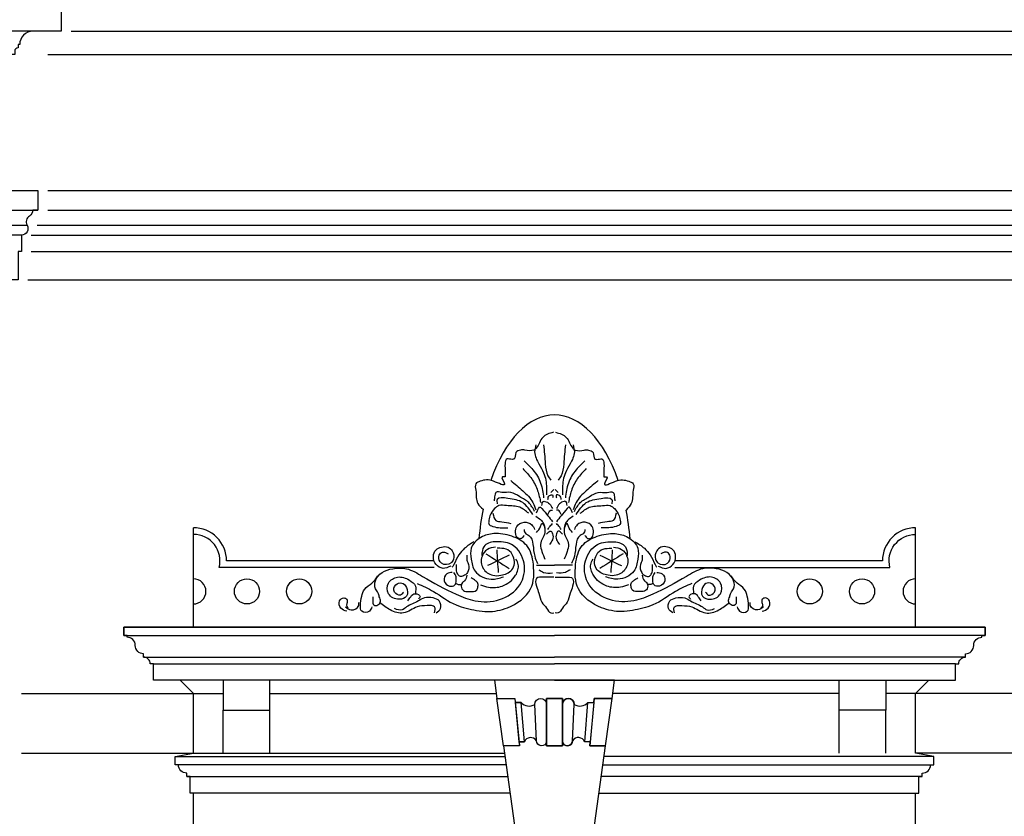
# Model space of a CAD drawing. Extents: x 0 to 286551, y -50 to 581131.
# Tile 121 of 207: x 163039 to 166006, y 559208 to 561610. Entities that reach past the tile are written whole.
import ezdxf

# ---------------------------------------------------------------- set-up
doc = ezdxf.new("R2010")
doc.units = 0
doc.header["$MEASUREMENT"] = 0
for name, color, linetype in [('0.09', 7, 'CONTINUOUS'), ('0.13', 5, 'CONTINUOUS'), ('0.18', 1, 'CONTINUOUS'), ('0.25', 2, 'CONTINUOUS')]:
    doc.layers.add(name, color=color, linetype=linetype)

msp = doc.modelspace()

# ---------------------------------------------------------------- linework, layer by layer
at = {"layer": '0.09'}
for points in [[(164287.5, 559958.2), (163639.6, 559958.2, 0.490314), (163562.1, 560058.2, 0.490314)], [(165013.8, 559958.2), (165661.7, 559958.2, -0.490314), (165739.1, 560058.2, -0.490314)]]:
    msp.add_lwpolyline(points, format="xyb", dxfattribs=at)
for centre in [(163723.7, 559886.3), (163881.1, 559886.3), (165420.1, 559886.3), (165577.5, 559886.3)]:
    msp.add_circle(centre, 37.9, dxfattribs=at)
for centre, start, end in [((163562.1, 559886.3), 270, 90), ((165739.1, 559886.3), 90, 270)]:
    msp.add_arc(centre, 37.9, start, end, dxfattribs=at)
for points, knots in [([(164647.6, 560366.1), (164635.1, 560362.6), (164609.4, 560355.5), (164603.9, 560323.9), (164583.7, 560307.8), (164565.4, 560312.5), (164547.4, 560313.4), (164529.7, 560306.5), (164534, 560281.7), (164517.1, 560285.3), (164504.3, 560287.1), (164499.9, 560266.3), (164502.6, 560251.1), (164501.1, 560238.7), (164503.6, 560229.3), (164484.2, 560236.3), (164514.9, 560194.2), (164457.6, 560226.5), (164436.8, 560222.1), (164408.7, 560211.9), (164416.8, 560183.1), (164411.6, 560154.1), (164429, 560139.8), (164435.3, 560134.7)], [0, 0, 0, 0, 36.059427, 73.904624, 83.500325, 110.371976, 123.807587, 139.280627, 159.312469, 172.74808, 180.425695, 195.038554, 221.899474, 229.574063, 235.329788, 243.007403, 264.88396, 298.404002, 338.710834, 354.184248, 373.370577, 414.071515, 437.12476, 437.12476, 437.12476, 437.12476]), ([(164653.6, 560366.1), (164666.1, 560362.6), (164691.8, 560355.5), (164697.4, 560323.9), (164717.6, 560307.8), (164735.9, 560312.5), (164753.8, 560313.4), (164771.6, 560306.5), (164767.2, 560281.7), (164784.2, 560285.3), (164796.9, 560287.1), (164801.3, 560266.3), (164798.7, 560251.1), (164800.1, 560238.7), (164797.6, 560229.3), (164817.1, 560236.3), (164786.4, 560194.2), (164843.7, 560226.5), (164864.5, 560222.1), (164892.5, 560211.9), (164884.6, 560182.9), (164888.6, 560154.3), (164872.6, 560137.8), (164866.6, 560131.6)], [0, 0, 0, 0, 36.059427, 73.904624, 83.500325, 110.371976, 123.807587, 139.280627, 159.312469, 172.74808, 180.425695, 195.038554, 221.899474, 229.574063, 235.329788, 243.007403, 264.88396, 298.404002, 338.710834, 354.184248, 373.370577, 414.071515, 439.05257, 439.05257, 439.05257, 439.05257]), ([(164594.7, 560328.5), (164592.7, 560321.2), (164587.3, 560301.3), (164602.3, 560272.4), (164621.8, 560240.1), (164627.4, 560206.8), (164626.9, 560184.3), (164626.8, 560177)], [0, 0, 0, 0, 22.157109, 60.320723, 90.750935, 136.564456, 158.384315, 158.384315, 158.384315, 158.384315]), ([(164617.8, 560328.5), (164619.6, 560309.5), (164622.4, 560278.4), (164625.4, 560240), (164636.3, 560226.1), (164639.6, 560221.9)], [0, 0, 0, 0, 57.98625, 94.74123, 110.410506, 110.410506, 110.410506, 110.410506]), ([(164683.4, 560328.5), (164681.7, 560309.5), (164678.8, 560278.4), (164675.9, 560240), (164664.9, 560226.1), (164661.6, 560221.9)], [0, 0, 0, 0, 57.98625, 94.74123, 110.410506, 110.410506, 110.410506, 110.410506]), ([(164706.6, 560328.5), (164708.5, 560321.2), (164713.9, 560301.3), (164699, 560272.4), (164679.4, 560240.1), (164673.8, 560206.8), (164674.3, 560184.3), (164674.5, 560177)], [0, 0, 0, 0, 22.157109, 60.320723, 90.750935, 136.564456, 158.384315, 158.384315, 158.384315, 158.384315]), ([(164554.9, 560256.6), (164564.5, 560246.8), (164583.4, 560227.3), (164601.1, 560191.3), (164606.3, 560166), (164608.8, 560153.9)], [0, 0, 0, 0, 40.939043, 81.122565, 118.168006, 118.168006, 118.168006, 118.168006]), ([(164558.7, 560279.7), (164568.1, 560271.1), (164588.8, 560252.2), (164611.9, 560213.9), (164615.8, 560183.3), (164617.8, 560168)], [0, 0, 0, 0, 38.125891, 84.14069, 129.954211, 129.954211, 129.954211, 129.954211]), ([(164742.5, 560279.7), (164733.1, 560271.1), (164712.4, 560252.2), (164689.4, 560213.9), (164685.4, 560183.3), (164683.4, 560168)], [0, 0, 0, 0, 38.125891, 84.14069, 129.954211, 129.954211, 129.954211, 129.954211]), ([(164746.4, 560256.6), (164736.8, 560246.8), (164717.8, 560227.3), (164700.2, 560191.3), (164694.9, 560166), (164692.4, 560153.9)], [0, 0, 0, 0, 40.939043, 81.122565, 118.168006, 118.168006, 118.168006, 118.168006]), ([(164518.9, 560220.7), (164531, 560210.6), (164555.1, 560190.5), (164584.1, 560162), (164592, 560139.6), (164594.7, 560132.1)], [0, 0, 0, 0, 47.344563, 94.686157, 118.284817, 118.284817, 118.284817, 118.284817]), ([(164782.3, 560220.7), (164770.3, 560210.6), (164746.1, 560190.5), (164717.2, 560162), (164709.2, 560139.6), (164706.6, 560132.1)], [0, 0, 0, 0, 47.344563, 94.686157, 118.284817, 118.284817, 118.284817, 118.284817]), ([(164590.8, 560127), (164585.6, 560136.8), (164575.1, 560156.4), (164546.6, 560170.6), (164520.1, 560188.8), (164496.5, 560181.9), (164472.1, 560189.8), (164470.1, 560171.4), (164469.3, 560163.1), (164468.9, 560159)], [0, 0, 0, 0, 32.39841, 64.801758, 94.665185, 121.629668, 139.605799, 153.006485, 165.905709, 165.905709, 165.905709, 165.905709]), ([(164585.7, 560118), (164576.2, 560131.9), (164557.4, 560159.7), (164519.3, 560165.4), (164474.9, 560171.8), (164477.2, 560154.9), (164477.8, 560150.1)], [0, 0, 0, 0, 47.341594, 94.079156, 126.409885, 139.245027, 139.245027, 139.245027, 139.245027]), ([(164630.6, 560162.9), (164631.1, 560167.9), (164631.8, 560176.2), (164647.4, 560179.4), (164645.6, 560171.8), (164644.8, 560168)], [0, 0, 0, 0, 13.824711, 22.904238, 31.888954, 31.888954, 31.888954, 31.888954]), ([(164670.6, 560162.9), (164670.2, 560167.9), (164669.4, 560176.2), (164653.9, 560179.4), (164655.6, 560171.8), (164656.5, 560168)], [0, 0, 0, 0, 13.824711, 22.904238, 31.888954, 31.888954, 31.888954, 31.888954]), ([(164710.4, 560127), (164715.6, 560136.8), (164726.1, 560156.4), (164754.7, 560170.6), (164781.2, 560188.8), (164804.8, 560181.9), (164829.2, 560189.8), (164831.2, 560171.4), (164832, 560163.1), (164832.4, 560159)], [0, 0, 0, 0, 32.39841, 64.801758, 94.665185, 121.629668, 139.605799, 153.006485, 165.905709, 165.905709, 165.905709, 165.905709]), ([(164715.5, 560118), (164725, 560131.9), (164743.8, 560159.7), (164781.9, 560165.4), (164826.3, 560171.8), (164824.1, 560154.9), (164823.4, 560150.1)], [0, 0, 0, 0, 47.341594, 94.079156, 126.409885, 139.245027, 139.245027, 139.245027, 139.245027]), ([(164572.9, 560121.8), (164564.2, 560129), (164545, 560145), (164512.1, 560143), (164484.5, 560148.4), (164466.8, 560134), (164455.5, 560116.9), (164452.6, 560100.8), (164451.3, 560087.1), (164468.1, 560080.3), (164486.8, 560077.6), (164502.1, 560078), (164509.9, 560078.2)], [0, 0, 0, 0, 32.403347, 72.537582, 95.65012, 111.321352, 137.313793, 155.691253, 160.825349, 176.496928, 198.66229, 221.774541, 221.774541, 221.774541, 221.774541]), ([(164596, 560123.1), (164600, 560132.9), (164605, 560145.2), (164618.2, 560129.3), (164629.4, 560115.9), (164640, 560102.2), (164644.8, 560096.1)], [0, 0, 0, 0, 21.054405, 26.500805, 54.771954, 77.627722, 77.627722, 77.627722, 77.627722]), ([(164612.7, 560144.9), (164613.2, 560150.8), (164613.9, 560158.4), (164626.1, 560157.6), (164637.1, 560150.9), (164642.2, 560141), (164644.8, 560135.9)], [0, 0, 0, 0, 13.824818, 17.676764, 33.764079, 50.501041, 50.501041, 50.501041, 50.501041]), ([(164688.6, 560144.9), (164688, 560150.8), (164687.3, 560158.4), (164675.1, 560157.6), (164664.1, 560150.9), (164659.1, 560141), (164656.5, 560135.9)], [0, 0, 0, 0, 13.824818, 17.676764, 33.764079, 50.501041, 50.501041, 50.501041, 50.501041]), ([(164705.3, 560123.1), (164701.3, 560132.9), (164696.3, 560145.2), (164683, 560129.3), (164671.8, 560115.9), (164661.2, 560102.2), (164656.5, 560096.1)], [0, 0, 0, 0, 21.054405, 26.500805, 54.771954, 77.627722, 77.627722, 77.627722, 77.627722]), ([(164728.4, 560121.8), (164737, 560129), (164756.3, 560145), (164789.2, 560143), (164816.7, 560148.4), (164834.4, 560134), (164845.8, 560116.9), (164848.7, 560100.8), (164850, 560087.1), (164833.2, 560080.3), (164814.5, 560077.6), (164799.1, 560078), (164791.3, 560078.2)], [0, 0, 0, 0, 32.403347, 72.537582, 95.65012, 111.321352, 137.313793, 155.691253, 160.825349, 176.496928, 198.66229, 221.774541, 221.774541, 221.774541, 221.774541]), ([(164465, 560121.8), (164466.6, 560112.9), (164469.5, 560097), (164495.9, 560096.6), (164510.3, 560093.1), (164518.9, 560091)], [0, 0, 0, 0, 23.59855, 41.982431, 69.431335, 69.431335, 69.431335, 69.431335]), ([(164594.7, 560112.8), (164604.1, 560106.5), (164619, 560096.6), (164620.9, 560079.4), (164621.7, 560073)], [0, 0, 0, 0, 31.784939, 50.162399, 50.162399, 50.162399, 50.162399]), ([(164630.6, 560118), (164632.8, 560123.9), (164635.7, 560131.7), (164643, 560131), (164644.8, 560130.8)], [0, 0, 0, 0, 15.669276, 20.805396, 20.805396, 20.805396, 20.805396]), ([(164670.6, 560118), (164668.4, 560123.9), (164665.6, 560131.7), (164658.3, 560131), (164656.5, 560130.8)], [0, 0, 0, 0, 15.669276, 20.805396, 20.805396, 20.805396, 20.805396]), ([(164706.6, 560112.8), (164697.1, 560106.5), (164682.2, 560096.6), (164680.3, 560079.4), (164679.6, 560073)], [0, 0, 0, 0, 31.784939, 50.162399, 50.162399, 50.162399, 50.162399]), ([(164836.2, 560121.8), (164834.6, 560112.9), (164831.7, 560097), (164805.3, 560096.6), (164790.9, 560093.1), (164782.3, 560091)], [0, 0, 0, 0, 23.59855, 41.982431, 69.431335, 69.431335, 69.431335, 69.431335]), ([(164558.7, 560055.1), (164556.7, 560051.4), (164553, 560044.8), (164536.9, 560045), (164531.4, 560064.1), (164535.2, 560085.4), (164558.1, 560098.8), (164582.1, 560090.8), (164588.3, 560078.2), (164590.8, 560073)], [0, 0, 0, 0, 11.835519, 20.823584, 40.915474, 59.292994, 84.615383, 108.976935, 125.713742, 125.713742, 125.713742, 125.713742]), ([(164596, 560064.1), (164600.8, 560069.1), (164607.8, 560076.3), (164614.5, 560101.6), (164626.8, 560062.4), (164613.1, 560047.4), (164606.8, 560026.8), (164612.4, 560005.2), (164618.5, 559990.8), (164621.7, 559983.2)], [0, 0, 0, 0, 22.085444, 31.861057, 60.2741, 79.825148, 98.514002, 120.671253, 145.46136, 145.46136, 145.46136, 145.46136]), ([(164630.6, 560073), (164633.4, 560077.5), (164637.4, 560084.1), (164643, 560089.3), (164644.8, 560091)], [0, 0, 0, 0, 15.669276, 22.931415, 22.931415, 22.931415, 22.931415]), ([(164670.6, 560073), (164667.8, 560077.5), (164663.8, 560084.1), (164658.2, 560089.3), (164656.5, 560091)], [0, 0, 0, 0, 15.669276, 22.931415, 22.931415, 22.931415, 22.931415]), ([(164705.3, 560064.1), (164700.5, 560069.1), (164693.5, 560076.3), (164686.8, 560101.6), (164674.4, 560062.4), (164688.1, 560047.4), (164694.4, 560026.8), (164688.8, 560005.2), (164682.8, 559990.8), (164679.6, 559983.2)], [0, 0, 0, 0, 22.085444, 31.861057, 60.2741, 79.825148, 98.514002, 120.671253, 145.46136, 145.46136, 145.46136, 145.46136]), ([(164742.5, 560055.1), (164744.6, 560051.4), (164748.3, 560044.8), (164764.3, 560045), (164769.8, 560064.1), (164766.1, 560085.4), (164743.2, 560098.8), (164719.1, 560090.8), (164712.9, 560078.2), (164710.4, 560073)], [0, 0, 0, 0, 11.835519, 20.823584, 40.915474, 59.292994, 84.615383, 108.976935, 125.713742, 125.713742, 125.713742, 125.713742]), ([(164236.6, 559910.4), (164253.2, 559902.8), (164293.9, 559884.1), (164347, 559842.4), (164405.5, 559830.2), (164458, 559822.9), (164518.8, 559835.4), (164588.6, 559883.7), (164590.3, 559963), (164575.3, 560027.8), (164521.8, 560055.2), (164472.3, 560064.2), (164426.7, 560052.1), (164394.7, 560021.3), (164399.4, 559981.8), (164407.6, 559939.3), (164455.3, 559917.5), (164485.1, 559926.5), (164497.3, 559930.2)], [0, 0, 0, 0, 54.631718, 134.441696, 198.222036, 230.987026, 292.59813, 382.717753, 456.442435, 516.767863, 570.043507, 624.181093, 665.415236, 709.080597, 741.646627, 779.532665, 834.164383, 872.045697, 872.045697, 872.045697, 872.045697]), ([(164558.7, 560073), (164559.7, 560068.1), (164561.4, 560059.5), (164580.4, 560053.7), (164587.5, 560025), (164587.6, 559995.9), (164596.4, 559977.6), (164599.8, 559970.4)], [0, 0, 0, 0, 13.824711, 24.175916, 54.03193, 90.335565, 113.934115, 113.934115, 113.934115, 113.934115]), ([(164626.8, 560058.9), (164631.4, 560064.2), (164638.7, 560072.7), (164647.1, 560056.9), (164646.6, 560042), (164639.3, 560032.6), (164635.8, 560028.1)], [0, 0, 0, 0, 15.671579, 24.928406, 42.897645, 59.634606, 59.634606, 59.634606, 59.634606]), ([(164674.5, 560058.9), (164669.9, 560064.2), (164662.5, 560072.7), (164654.1, 560056.9), (164654.6, 560042), (164661.9, 560032.6), (164665.5, 560028.1)], [0, 0, 0, 0, 15.671579, 24.928406, 42.897645, 59.634606, 59.634606, 59.634606, 59.634606]), ([(164742.5, 560073), (164741.5, 560068.1), (164739.8, 560059.5), (164720.8, 560053.7), (164713.7, 560025), (164713.6, 559995.9), (164704.9, 559977.6), (164701.4, 559970.4)], [0, 0, 0, 0, 13.824711, 24.175916, 54.03193, 90.335565, 113.934115, 113.934115, 113.934115, 113.934115]), ([(165064.6, 559910.4), (165048.1, 559902.8), (165007.3, 559884.1), (164954.2, 559842.4), (164895.7, 559830.2), (164843.3, 559822.9), (164782.4, 559835.4), (164712.6, 559883.7), (164710.9, 559963), (164725.9, 560027.8), (164779.5, 560055.2), (164828.9, 560064.2), (164874.5, 560052.1), (164906.5, 560021.3), (164901.9, 559981.8), (164893.6, 559939.3), (164845.9, 559917.5), (164816.2, 559926.5), (164804, 559930.2)], [0, 0, 0, 0, 54.631718, 134.441696, 198.222036, 230.987026, 292.59813, 382.717753, 456.442435, 516.767863, 570.043507, 624.181093, 665.415236, 709.080597, 741.646627, 779.532665, 834.164383, 872.045697, 872.045697, 872.045697, 872.045697]), ([(164102.8, 559869.7), (164102.8, 559866), (164102.7, 559858.1), (164103.4, 559842.9), (164120.1, 559843.7), (164128.8, 559856.7), (164121.9, 559869.2), (164120.1, 559882.8), (164107, 559895.7), (164109, 559922.4), (164130.1, 559946.4), (164165.1, 559956.5), (164209.6, 559958.3), (164270.6, 559919.8), (164336.7, 559884.1), (164414.4, 559852.7), (164486.8, 559854.8), (164552.7, 559897.5), (164567.5, 559970.4), (164533.8, 560030.2), (164481.9, 560038.6), (164440.5, 560032.4), (164431.3, 560007.4), (164431.9, 559996.1), (164432.1, 559991.8)], [0, 0, 0, 0, 11.630683, 24.892103, 36.527285, 50.726133, 63.987553, 76.130656, 91.297074, 115.721548, 147.15093, 181.743463, 222.466745, 276.588468, 391.083915, 451.427903, 524.812861, 600.6821, 667.059594, 729.69958, 781.065267, 818.96335, 840.347362, 853.141152, 853.141152, 853.141152, 853.141152]), ([(164337.9, 559962.8), (164330.2, 559959), (164314.8, 559951.5), (164290.6, 559966.1), (164282.6, 559990.2), (164291, 560013), (164310.2, 560020.8), (164329.9, 560022.7), (164345.9, 560007), (164348.9, 559986.9), (164337.7, 559966), (164307.9, 559964.5), (164298.1, 559989.3), (164308.1, 560005.5), (164321.1, 560004.3), (164327.1, 560001.3), (164329.7, 560000)], [0, 0, 0, 0, 24.294485, 48.250506, 73.997236, 95.381357, 113.591873, 133.371654, 150.665849, 175.338488, 188.903497, 218.014841, 240.478661, 254.677509, 266.312691, 275.173194, 275.173194, 275.173194, 275.173194]), ([(164407.7, 560036), (164398, 560029.9), (164380.9, 560019.1), (164359.6, 559995.6), (164351.2, 559974.1), (164344.1, 559962), (164342.5, 559959.3)], [0, 0, 0, 0, 34.21591, 60.589111, 93.364769, 102.742658, 102.742658, 102.742658, 102.742658]), ([(164472.8, 560019.8), (164464.2, 560018.4), (164446.5, 560015.7), (164427.1, 559989.9), (164430.5, 559953), (164460.6, 559932.4), (164493.1, 559933.9), (164521.3, 559944.5), (164532, 559970.8), (164527.5, 559993.7), (164512.1, 560014.9), (164491.1, 560016.4), (164480.2, 560016.3), (164477.5, 560016.3)], [0, 0, 0, 0, 25.411084, 51.937047, 88.160776, 123.99939, 148.433186, 184.854475, 206.238416, 227.462763, 253.080897, 277.953929, 286.098528, 286.098528, 286.098528, 286.098528]), ([(165198.4, 559869.7), (165198.5, 559866), (165198.5, 559858.1), (165197.8, 559842.9), (165181.1, 559843.7), (165172.4, 559856.7), (165179.3, 559869.2), (165181.1, 559882.8), (165194.3, 559895.7), (165192.3, 559922.4), (165171.2, 559946.4), (165136.1, 559956.5), (165091.7, 559958.3), (165030.7, 559919.8), (164964.5, 559884.1), (164886.9, 559852.7), (164814.5, 559854.8), (164748.6, 559897.5), (164733.7, 559970.4), (164767.5, 560030.2), (164819.3, 560038.6), (164860.8, 560032.4), (164870, 560007.4), (164869.4, 559996.1), (164869.1, 559991.8)], [0, 0, 0, 0, 11.630683, 24.892103, 36.527285, 50.726133, 63.987553, 76.130656, 91.297074, 115.721548, 147.15093, 181.743463, 222.466745, 276.588468, 391.083915, 451.427903, 524.812861, 600.6821, 667.059594, 729.69958, 781.065267, 818.96335, 840.347362, 853.141152, 853.141152, 853.141152, 853.141152]), ([(164828.4, 560019.8), (164837, 560018.4), (164854.7, 560015.7), (164874.1, 559989.9), (164870.7, 559953), (164840.6, 559932.4), (164808.2, 559933.9), (164779.9, 559944.5), (164769.3, 559970.8), (164773.7, 559993.7), (164789.2, 560014.9), (164810.1, 560016.4), (164821.1, 560016.3), (164823.8, 560016.3)], [0, 0, 0, 0, 25.411084, 51.937047, 88.160776, 123.99939, 148.433186, 184.854475, 206.238416, 227.462763, 253.080897, 277.953929, 286.098528, 286.098528, 286.098528, 286.098528]), ([(164893.6, 560036), (164903.2, 560029.9), (164920.3, 560019.1), (164941.7, 559995.6), (164950, 559974.1), (164957.1, 559962), (164958.7, 559959.3)], [0, 0, 0, 0, 34.21591, 60.589111, 93.364769, 102.742658, 102.742658, 102.742658, 102.742658]), ([(164963.4, 559962.8), (164971.1, 559959), (164986.4, 559951.5), (165010.7, 559966.1), (165018.6, 559990.2), (165010.2, 560013), (164991.1, 560020.8), (164971.4, 560022.7), (164955.3, 560007), (164952.3, 559986.9), (164963.6, 559966), (164993.3, 559964.5), (165003.1, 559989.3), (164993.1, 560005.5), (164980.2, 560004.3), (164974.1, 560001.3), (164971.5, 560000)], [0, 0, 0, 0, 24.294485, 48.250506, 73.997236, 95.381357, 113.591873, 133.371654, 150.665849, 175.338488, 188.903497, 218.014841, 240.478661, 254.677509, 266.312691, 275.173194, 275.173194, 275.173194, 275.173194]), ([(164386.7, 559995.3), (164386.2, 559990.2), (164385.1, 559980.4), (164394.4, 559964.6), (164391.7, 559945.5), (164380, 559934), (164367.2, 559928.7), (164357.1, 559938.7), (164354.7, 559952.1), (164355.1, 559962), (164355.3, 559967.4)], [0, 0, 0, 0, 15.119811, 28.733808, 53.406406, 64.92266, 78.18835, 88.913705, 102.175125, 118.458043, 118.458043, 118.458043, 118.458043]), ([(164914.5, 559995.3), (164915.1, 559990.2), (164916.1, 559980.4), (164906.8, 559964.6), (164909.6, 559945.5), (164921.2, 559934), (164934, 559928.7), (164944.1, 559938.7), (164946.5, 559952.1), (164946.1, 559962), (164945.9, 559967.4)], [0, 0, 0, 0, 15.119811, 28.733808, 53.406406, 64.92266, 78.18835, 88.913705, 102.175125, 118.458043, 118.458043, 118.458043, 118.458043]), ([(164427.5, 559905.8), (164435.5, 559903), (164456.5, 559895.7), (164497.8, 559899.3), (164533.1, 559926.5), (164545.9, 559963), (164537.4, 559978.4), (164534.5, 559983.7)], [0, 0, 0, 0, 25.411084, 66.283581, 118.427063, 151.996108, 169.712488, 169.712488, 169.712488, 169.712488]), ([(164873.8, 559905.8), (164865.7, 559903), (164844.8, 559895.7), (164803.4, 559899.3), (164768.2, 559926.5), (164755.4, 559963), (164763.8, 559978.4), (164766.7, 559983.7)], [0, 0, 0, 0, 25.411084, 66.283581, 118.427063, 151.996108, 169.712488, 169.712488, 169.712488, 169.712488]), ([(164100.3, 559839.4), (164098.5, 559834.6), (164093.9, 559822.1), (164066, 559821.3), (164065.1, 559848.3), (164068.4, 559869.5), (164076.7, 559896.9), (164102.1, 559909.7), (164112.9, 559925.3), (164118.3, 559933.1)], [0, 0, 0, 0, 14.969812, 38.082062, 55.206735, 83.705528, 107.304078, 135.577229, 163.848195, 163.848195, 163.848195, 163.848195]), ([(164195.4, 559884.4), (164192.7, 559880.5), (164185.9, 559870.5), (164162.5, 559883), (164168.4, 559908.5), (164191.6, 559914.8), (164208.2, 559897.6), (164210, 559868.7), (164177.7, 559858.3), (164145.1, 559874.1), (164145.1, 559914.7), (164179, 559934.9), (164210.3, 559924.2), (164235, 559904.8), (164232.5, 559888.2), (164231.3, 559880.5)], [0, 0, 0, 0, 12.708676, 32.805104, 54.962354, 73.657226, 92.742341, 119.696296, 143.301362, 179.479579, 211.567437, 243.970892, 281.029101, 306.446317, 328.266176, 328.266176, 328.266176, 328.266176]), ([(164342.5, 559943), (164336.6, 559942.8), (164322.8, 559942.2), (164313.1, 559916.9), (164330.8, 559899.6), (164352.8, 559902.6), (164354.1, 559918.2), (164355.5, 559931.4), (164350.2, 559938.9), (164347.2, 559943)], [0, 0, 0, 0, 16.65869, 39.122615, 62.154782, 78.813473, 92.074892, 103.705576, 118.280135, 118.280135, 118.280135, 118.280135]), ([(164386.7, 559934.8), (164385.2, 559928.9), (164382.7, 559919), (164368.7, 559910.7), (164368.8, 559893.2), (164382.4, 559884.5), (164397.5, 559887), (164415.3, 559884.1), (164420, 559899), (164421.3, 559910.4), (164411.3, 559920.1), (164403.9, 559924.3), (164399.5, 559926.7)], [0, 0, 0, 0, 17.71638, 29.23243, 45.515348, 59.716137, 71.351319, 92.583501, 101.441602, 114.235392, 124.960206, 140.128906, 140.128906, 140.128906, 140.128906]), ([(164648.6, 559929.3), (164639, 559929.1), (164622.6, 559928.9), (164590.1, 559930.4), (164595.3, 559900.4), (164605.2, 559879.9), (164609.3, 559853.3), (164626.8, 559838.2), (164635.5, 559819.9), (164645.4, 559821.1), (164648.6, 559821.5)], [0, 0, 0, 0, 30.81643, 52.981825, 76.08516, 99.225182, 127.638226, 150.493994, 169.578245, 178.566311, 178.566311, 178.566311, 178.566311]), ([(164603.7, 559951.1), (164608.3, 559948.1), (164620.5, 559940.1), (164635.4, 559941.3), (164644.8, 559942.1)], [0, 0, 0, 0, 16.087222, 43.082235, 43.082235, 43.082235, 43.082235]), ([(164652.6, 559929.3), (164662.2, 559929.1), (164678.7, 559928.9), (164711.1, 559930.4), (164705.9, 559900.4), (164696.1, 559879.9), (164691.9, 559853.3), (164674.4, 559838.2), (164665.7, 559819.9), (164655.8, 559821.1), (164652.6, 559821.5)], [0, 0, 0, 0, 30.81643, 52.981825, 76.08516, 99.225182, 127.638226, 150.493994, 169.578245, 178.566311, 178.566311, 178.566311, 178.566311]), ([(164697.6, 559951.1), (164693, 559948.1), (164680.7, 559940.1), (164665.8, 559941.3), (164656.5, 559942.1)], [0, 0, 0, 0, 16.087222, 43.082235, 43.082235, 43.082235, 43.082235]), ([(164914.5, 559934.8), (164916, 559928.9), (164918.6, 559919), (164932.6, 559910.7), (164932.4, 559893.2), (164918.8, 559884.5), (164903.7, 559887), (164886, 559884.1), (164881.2, 559899), (164879.9, 559910.4), (164889.9, 559920.1), (164897.4, 559924.3), (164901.7, 559926.7)], [0, 0, 0, 0, 17.71638, 29.23243, 45.515348, 59.716137, 71.351319, 92.583501, 101.441602, 114.235392, 124.960206, 140.128906, 140.128906, 140.128906, 140.128906]), ([(164958.7, 559943), (164964.6, 559942.8), (164978.5, 559942.2), (164988.1, 559916.9), (164970.4, 559899.6), (164948.4, 559902.6), (164947.2, 559918.2), (164945.7, 559931.4), (164951.1, 559938.9), (164954.1, 559943)], [0, 0, 0, 0, 16.65869, 39.122615, 62.154782, 78.813473, 92.074892, 103.705576, 118.280135, 118.280135, 118.280135, 118.280135]), ([(165105.9, 559884.4), (165108.5, 559880.5), (165115.3, 559870.5), (165138.7, 559883), (165132.8, 559908.5), (165109.7, 559914.8), (165093, 559897.6), (165091.3, 559868.7), (165123.6, 559858.3), (165156.2, 559874.1), (165156.2, 559914.7), (165122.3, 559934.9), (165090.9, 559924.2), (165066.3, 559904.8), (165068.8, 559888.2), (165069.9, 559880.5)], [0, 0, 0, 0, 12.708676, 32.805104, 54.962354, 73.657226, 92.742341, 119.696296, 143.301362, 179.479579, 211.567437, 243.970892, 281.029101, 306.446317, 328.266176, 328.266176, 328.266176, 328.266176]), ([(165200.9, 559839.4), (165202.7, 559834.6), (165207.3, 559822.1), (165235.2, 559821.3), (165236.1, 559848.3), (165232.8, 559869.5), (165224.6, 559896.9), (165199.1, 559909.7), (165188.3, 559925.3), (165182.9, 559933.1)], [0, 0, 0, 0, 14.969812, 38.082062, 55.206735, 83.705528, 107.304078, 135.577229, 163.848195, 163.848195, 163.848195, 163.848195]), ([(164354.2, 559910.4), (164356.8, 559909), (164361.9, 559906.1), (164367.7, 559906.7), (164370.4, 559906.9)], [0, 0, 0, 0, 8.860502, 17.005388, 17.005388, 17.005388, 17.005388]), ([(164947.1, 559910.4), (164944.4, 559909), (164939.3, 559906.1), (164933.6, 559906.7), (164930.8, 559906.9)], [0, 0, 0, 0, 8.860502, 17.005388, 17.005388, 17.005388, 17.005388]), ([(164024.6, 559826.6), (164017.8, 559828.6), (164003.6, 559832.8), (163998, 559856.9), (164013.1, 559868.8), (164027.8, 559863.1), (164024.6, 559850.9), (164023.2, 559841.1), (164026.9, 559837.2), (164028.4, 559835.6)], [0, 0, 0, 0, 20.096598, 42.253849, 57.925192, 67.703626, 80.538769, 89.523485, 95.94193, 95.94193, 95.94193, 95.94193]), ([(164294.2, 559821.5), (164299.5, 559825.2), (164311.5, 559833.6), (164306.7, 559859.9), (164283, 559868), (164259.8, 559869.4), (164240.4, 559857.1), (164222.5, 559848.1), (164205, 559841.7), (164190.2, 559825.9), (164176.6, 559831.1), (164168.4, 559834.3)], [0, 0, 0, 0, 18.155279, 41.577572, 61.673999, 88.638483, 108.734911, 128.831596, 148.927937, 164.599516, 188.030338, 188.030338, 188.030338, 188.030338]), ([(164208.2, 559857.4), (164211, 559861.7), (164216.8, 559870.6), (164229.4, 559883.7), (164250, 559872.4), (164242.8, 559865.1), (164240.3, 559862.5)], [0, 0, 0, 0, 15.669276, 32.408981, 49.148686, 58.405192, 58.405192, 58.405192, 58.405192]), ([(165007, 559821.5), (165001.8, 559825.2), (164989.8, 559833.6), (164994.5, 559859.9), (165018.2, 559868), (165041.5, 559869.4), (165060.9, 559857.1), (165078.8, 559848.1), (165096.2, 559841.7), (165111.1, 559825.9), (165124.7, 559831.1), (165132.9, 559834.3)], [0, 0, 0, 0, 18.155279, 41.577572, 61.673999, 88.638483, 108.734911, 128.831596, 148.927937, 164.599516, 188.030338, 188.030338, 188.030338, 188.030338]), ([(165093, 559857.4), (165090.3, 559861.7), (165084.5, 559870.6), (165071.8, 559883.7), (165051.3, 559872.4), (165058.4, 559865.1), (165060.9, 559862.5)], [0, 0, 0, 0, 15.669276, 32.408981, 49.148686, 58.405192, 58.405192, 58.405192, 58.405192]), ([(165276.7, 559826.6), (165283.4, 559828.6), (165297.6, 559832.8), (165303.2, 559856.9), (165288.2, 559868.8), (165273.4, 559863.1), (165276.7, 559850.9), (165278.1, 559841.1), (165274.4, 559837.2), (165272.8, 559835.6)], [0, 0, 0, 0, 20.096598, 42.253849, 57.925192, 67.703626, 80.538769, 89.523485, 95.94193, 95.94193, 95.94193, 95.94193]), ([(164020.7, 559839.4), (164025.8, 559835.3), (164038, 559825.4), (164062.4, 559837), (164060.9, 559849.2), (164060.5, 559852.3)], [0, 0, 0, 0, 18.956692, 45.394076, 54.378598, 54.378598, 54.378598, 54.378598]), ([(164289.1, 559821.5), (164290.5, 559828.6), (164293.6, 559844.5), (164262.1, 559843), (164232.1, 559842.4), (164197.9, 559814), (164154.4, 559828.4), (164133.6, 559844.5), (164123.5, 559852.3)], [0, 0, 0, 0, 17.969239, 40.134634, 71.190706, 116.036801, 156.842677, 195.657043, 195.657043, 195.657043, 195.657043]), ([(165012.2, 559821.5), (165010.8, 559828.6), (165007.6, 559844.5), (165039.2, 559843), (165069.2, 559842.4), (165103.4, 559814), (165146.8, 559828.4), (165167.6, 559844.5), (165177.8, 559852.3)], [0, 0, 0, 0, 17.969239, 40.134634, 71.190706, 116.036801, 156.842677, 195.657043, 195.657043, 195.657043, 195.657043]), ([(165280.5, 559839.4), (165275.4, 559835.3), (165263.2, 559825.4), (165238.9, 559837), (165240.3, 559849.2), (165240.7, 559852.3)], [0, 0, 0, 0, 18.956692, 45.394076, 54.378598, 54.378598, 54.378598, 54.378598])]:
    msp.add_open_spline(points, degree=3, knots=knots, dxfattribs=at)
for points in [[(164639.6, 560184.7), (164642.6, 560187.7), (164645.6, 560190.7), (164648.6, 560193.7)], [(164661.6, 560184.7), (164658.6, 560187.7), (164655.6, 560190.7), (164652.6, 560193.7)], [(164443.8, 560000), (164467, 559985.2), (164490.3, 559970.5), (164513.6, 559955.8)], [(164513.6, 559995.3), (164491.8, 559984.9), (164470.1, 559974.4), (164448.4, 559963.9)], [(164476.3, 560011.6), (164477.9, 559988.7), (164479.4, 559965.9), (164481, 559943)], [(164857.5, 560000), (164834.2, 559985.2), (164811, 559970.5), (164787.7, 559955.8)], [(164787.7, 559995.3), (164809.4, 559984.9), (164831.1, 559974.4), (164852.8, 559963.9)], [(164824.9, 560011.6), (164823.4, 559988.7), (164821.8, 559965.9), (164820.3, 559943)], [(164596, 559965.2), (164614.2, 559965.2), (164632.4, 559965.2), (164650.6, 559965.2)], [(164705.3, 559965.2), (164687.1, 559965.2), (164668.8, 559965.2), (164650.6, 559965.2)]]:
    msp.add_open_spline(points, degree=3, dxfattribs=at)
at = {"layer": '0.13'}
for points in [[(163123.6, 561505.2), (166063.6, 561505.2)], [(162980.9, 560990.8), (163060.9, 560990.8)], [(163090.9, 560990.8), (166063.6, 560990.8)], [(163073.6, 560960.7), (166063.6, 560960.7)], [(163073.6, 560910.7), (166063.6, 560910.7)], [(163412.1, 559688.2), (164650.6, 559688.2)], [(165889.1, 559688.2), (164650.6, 559688.2)], [(163442.1, 559668.2), (164650.6, 559668.2)], [(165859.1, 559668.2), (164650.6, 559668.2)], [(163043.6, 559578.2), (163562.1, 559578.2)], [(166390.1, 559578.2), (165739.1, 559578.2)], [(163043.6, 559398.2), (163562.1, 559398.2)], [(163562.1, 559398.2), (164499.7, 559398.2)], [(166390.1, 559398.2), (165739.1, 559398.2)], [(163542.1, 559328.2), (164509.3, 559328.2)], [(165759.1, 559328.2), (164791.9, 559328.2)]]:
    msp.add_lwpolyline(points, dxfattribs=at)
msp.add_lwpolyline([(164559.7, 559432.7), (164550.2, 559551.6), (164532.3, 559551.6), (164543.5, 559432.7)], close=True, dxfattribs=at)
at = {"layer": '0.18'}
for points in [[(163078.6, 561575.2, 0.414214), (163038.6, 561535.2), (163033.6, 561535.2), (163033.6, 561525.2, 0.414214), (163023.6, 561515.2), (163023.6, 561505.2), (163013.6, 561505.2), (163013.6, 561505.2), (163013.6, 561505.2), (163013.6, 561505.2), (163013.6, 561505.2)], [(163013.3, 561095.6), (163093.3, 561095.6), (163093.3, 561095.6), (163093.3, 561035.6), (163078.3, 561035.6, -0.268963), (163068.2, 561018.2, 0.417236), (163060.9, 560990.8, -0.579531), (163043.6, 560960.7), (163043.6, 560910.7), (163033.6, 560910.7), (163033.6, 560825.7), (162953.6, 560825.7)], [(164516.2, 559278.2), (163552.1, 559278.2), (163552.1, 559328.2), (163542.1, 559328.2), (163542.1, 559338.2, -0.414214), (163517.1, 559363.2), (163507.1, 559363.2), (163507.1, 559388.2), (163562.1, 559398.2)], [(164785.1, 559278.2), (165749.1, 559278.2), (165749.1, 559328.2), (165759.1, 559328.2), (165759.1, 559338.2, 0.414214), (165784.1, 559363.2), (165794.1, 559363.2), (165794.1, 559388.2), (165739.1, 559398.2)]]:
    msp.add_lwpolyline(points, format="xyb", dxfattribs=at)
for points in [[(163193.6, 561575.2), (166063.6, 561575.2)], [(163123.3, 561095.6), (166063.6, 561095.6)], [(163013.3, 561035.6), (163093.3, 561035.6)], [(163123.3, 561035.6), (166063.6, 561035.6)], [(163043.6, 560960.7), (162963.6, 560960.7)], [(163063.6, 560825.7), (166063.6, 560825.7)], [(163522.1, 559618.2), (163562.1, 559578.2), (163652.1, 559578.2)], [(165779.1, 559618.2), (165739.1, 559578.2), (165649.1, 559578.2)], [(163792.1, 559578.2), (164475.1, 559578.2), (164475.1, 559578.2)], [(165509.1, 559578.2), (164826.2, 559578.2), (164826.2, 559578.2)], [(163652.1, 559398.2), (163652.1, 559528.2)], [(163792.1, 559398.2), (163792.1, 559528.2)], [(165509.1, 559398.2), (165509.1, 559528.2)], [(165649.1, 559398.2), (165649.1, 559528.2)]]:
    msp.add_lwpolyline(points, dxfattribs=at)
for points in [[(164469.6, 559618.2), (164477.1, 559563.5), (164531.2, 559563.5), (164532.3, 559551.6), (164550.2, 559551.6, 0.381043), (164591.1, 559545.7, -1), (164626.8, 559545.7), (164626.8, 559563.5), (164674.4, 559563.5), (164674.4, 559545.7, -1), (164710.1, 559545.7, 0.381043), (164751.1, 559551.6), (164768.9, 559551.6), (164770.1, 559563.5), (164824.2, 559563.5), (164831.7, 559618.2)], [(164591.1, 559545.7, -1), (164626.8, 559545.7), (164626.8, 559433.5, -0.920634), (164596, 559436.1)], [(164710.1, 559545.7, 1), (164674.4, 559545.7), (164674.4, 559433.5, 0.920634), (164705.2, 559436.1)], [(164596, 559436.1, 0.608446), (164559.7, 559432.7), (164543.5, 559432.7), (164544.7, 559420.8), (164496.6, 559420.8), (164537.6, 559121.7), (164650.6, 559128.2), (164763.6, 559121.7), (164804.6, 559420.8), (164756.6, 559420.8), (164757.7, 559432.7), (164741.6, 559432.7, 0.608446), (164705.2, 559436.1, -0.920634), (164674.4, 559433.5), (164674.4, 559420.8), (164626.8, 559420.8), (164626.8, 559433.5, -0.920634)]]:
    msp.add_lwpolyline(points, format="xyb", close=True, dxfattribs=at)
at = {"layer": '0.25'}
msp.add_line((163562.1, 559778.2), (163562.1, 560078.2), dxfattribs=at)
for points in [[(163238.6, 561770.2), (163238.6, 561770.2), (163238.6, 561725.2), (163228.6, 561725.2), (163228.6, 561715.2, 0.414214), (163188.6, 561675.2), (163183.6, 561675.2), (163183.6, 561665.2, 0.414214), (163173.6, 561655.2), (163173.6, 561645.2), (163163.6, 561645.2), (163163.6, 561575.2), (163148.6, 561575.2), (163148.6, 561575.2), (153428.6, 561575.2), (153428.6, 561575.2)], [(164287.5, 559978.2), (163662.1, 559978.2, 0.414214), (163562.1, 560078.2)], [(165739.1, 559778.2), (165739.1, 560078.2, 0.414214), (165639.1, 559978.2), (165013.8, 559978.2)], [(164650.6, 559618.2), (163442.1, 559618.2), (163442.1, 559668.2), (163432.1, 559668.2, 0.414214), (163412.1, 559688.2), (163412.1, 559698.2, -0.414214), (163387.1, 559723.2, 0.414214), (163362.1, 559748.2), (163362.1, 559753.2), (163352.1, 559753.2), (163352.1, 559778.2), (164650.6, 559778.2)], [(164650.6, 559618.2), (165859.1, 559618.2), (165859.1, 559668.2), (165869.1, 559668.2, -0.414214), (165889.1, 559688.2), (165889.1, 559698.2, 0.414214), (165914.1, 559723.2, -0.414214), (165939.1, 559748.2), (165939.1, 559753.2), (165949.1, 559753.2), (165949.1, 559778.2), (164650.6, 559778.2)]]:
    msp.add_lwpolyline(points, format="xyb", dxfattribs=at)
for points in [[(164650.6, 559778.2), (163352.1, 559778.2), (163352.1, 559753.2), (164650.6, 559753.2)], [(164650.6, 559778.2), (165949.1, 559778.2), (165949.1, 559753.2), (164650.6, 559753.2)], [(163562.1, 559398.2), (163562.1, 559578.2)], [(165739.1, 559398.2), (165739.1, 559578.2)], [(164504.5, 559363.2), (163507.1, 559363.2), (163507.1, 559388.2), (164501.1, 559388.2)], [(164796.7, 559363.2), (165794.1, 559363.2), (165794.1, 559388.2), (164800.2, 559388.2)], [(163562.1, 558183.2), (163562.1, 559278.2), (163562.1, 559278.2), (163562.1, 559278.2)], [(165739.1, 558183.2), (165739.1, 559278.2), (165739.1, 559278.2), (165739.1, 559278.2)]]:
    msp.add_lwpolyline(points, dxfattribs=at)
for points in [[(163792.1, 559528.2), (163792.1, 559618.2), (163652.1, 559618.2), (163652.1, 559528.2)], [(165509.1, 559528.2), (165509.1, 559618.2), (165649.1, 559618.2), (165649.1, 559528.2)], [(164496.6, 559420.8), (164477.1, 559563.5), (164531.2, 559563.5), (164544.7, 559420.8)], [(164626.8, 559420.8), (164626.8, 559563.5), (164674.4, 559563.5), (164674.4, 559420.8)], [(164674.4, 559420.8), (164674.4, 559563.5), (164626.8, 559563.5), (164626.8, 559420.8)], [(164741.6, 559432.7), (164751.1, 559551.6), (164768.9, 559551.6), (164757.7, 559432.7)], [(164804.6, 559420.8), (164824.2, 559563.5), (164770.1, 559563.5), (164756.6, 559420.8)]]:
    msp.add_lwpolyline(points, close=True, dxfattribs=at)
for start_param, end_param in [(-0.986115, 0.986109), (1.207261, 1.417823), (-1.417823, -1.214778)]:
    msp.add_ellipse((164650.6, 559978.2), major_axis=(0, 440), ratio=0.523597, start_param=start_param, end_param=end_param, dxfattribs=at)

doc.saveas('drawing.dxf')
